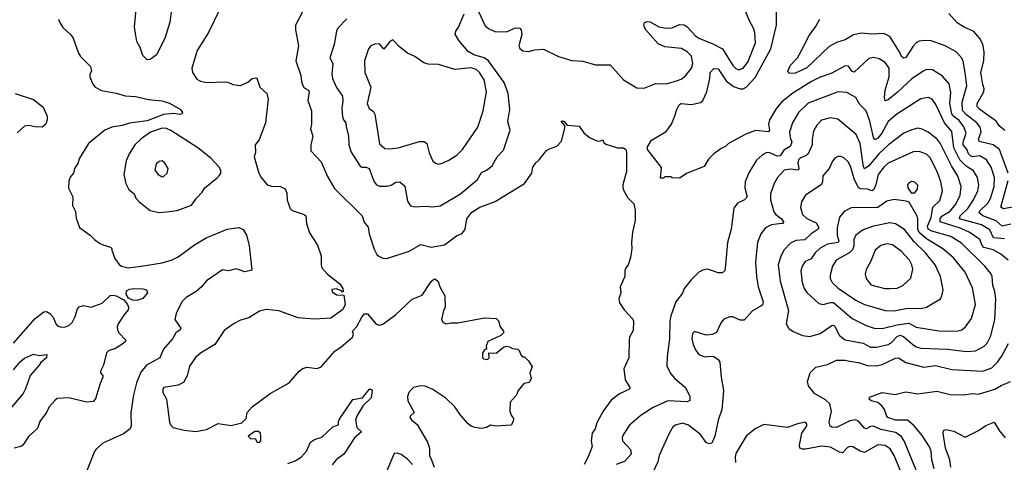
# Model space of a CAD drawing. Extents: x 1954678 to 2060275, y 904822 to 1016299.
# Tile 97 of 256: x 2023973 to 2030630, y 916659 to 919652. Entities that reach past the tile are written whole.
import ezdxf

# ---------------------------------------------------------------- set-up
doc = ezdxf.new("R2010")
doc.units = 0

msp = doc.modelspace()

# ---------------------------------------------------------------- linework, layer by layer
at = {"layer": '0CON20XD'}
for points in [[(2025364.2, 919805), (2025249.1, 919565), (2025172.1, 919445), (2025136.5, 919325), (2025141.9, 919295), (2025170.2, 919250.2), (2025195, 919235.7), (2025235, 919226.9), (2025355, 919232.9), (2025379.7, 919229.7), (2025414.4, 919214.4), (2025465, 919206.2), (2025515, 919230.8), (2025545, 919254), (2025569.3, 919259.3), (2025575.9, 919255.9), (2025596.2, 919195), (2025644.2, 919154.2), (2025652, 919115), (2025634.2, 918955), (2025591.2, 918838.8), (2025563.8, 918805), (2025567.1, 918755), (2025557.5, 918725), (2025589.2, 918615), (2025604.5, 918584.5), (2025646.2, 918535), (2025675, 918525.6), (2025735, 918524.4), (2025767.6, 918507.6), (2025778.7, 918478.7), (2025782.1, 918432.1), (2025801.2, 918375), (2025815, 918362.5), (2025895, 918335.6), (2025906.9, 918325), (2025912.5, 918275), (2025931.2, 918211.2), (2025987, 918127), (2026011.2, 918055), (2026010, 917995), (2026016.2, 917975), (2026055, 917932), (2026136.7, 917865), (2026157.5, 917835), (2026160, 917815), (2026155, 917810), (2026148.3, 917818.3), (2026113, 917833), (2026083, 917827), (2026085, 917812.5), (2026115, 917791.2), (2026165, 917790), (2026174.4, 917725), (2026157.7, 917692.3), (2026077, 917633), (2025965, 917626.9), (2025855.5, 917635.5), (2025725, 917682.2), (2025638.3, 917691.7), (2025595, 917680.8), (2025523, 917637), (2025465, 917620.8), (2025421.7, 917598.3), (2025355, 917551.2), (2025291.4, 917455), (2025194.1, 917395.9), (2025161.7, 917368.3), (2025121.2, 917308.8), (2025105.5, 917244.5), (2025080.9, 917199.1), (2025045, 917180), (2024947.5, 917165), (2024940, 917155), (2024941.4, 917131.4), (2024966.2, 917085), (2024985, 916930), (2024991.7, 916911.7), (2025010, 916895), (2025085, 916875.8), (2025163, 916867), (2025235, 916880), (2025315, 916922), (2025402.7, 916907.3), (2025475, 916926.2), (2025503.3, 916955), (2025511.2, 916995), (2025545, 917033.8), (2025666.2, 917125), (2025794.1, 917195.9), (2025863.3, 917275), (2025886.4, 917293.6), (2025915, 917301.2), (2025983.9, 917293.9), (2026010, 917305), (2026105, 917413.3), (2026145, 917437.5), (2026222.5, 917505), (2026230, 917525), (2026223.3, 917545), (2026252.3, 917577.7), (2026285, 917641.2), (2026305, 917663.8), (2026325, 917663.8), (2026383.9, 917593.9), (2026405, 917585.8), (2026427, 917593), (2026513, 917657), (2026627.4, 917762.6), (2026695, 917789.2), (2026755, 917881.2), (2026773, 917897), (2026785, 917898), (2026802.7, 917882.7), (2026814.5, 917844.5), (2026847.5, 917785), (2026850, 917705), (2026838.8, 917685), (2026823.8, 917625), (2026835, 917603.8), (2026855, 917596), (2026887.3, 917602.7), (2026935, 917601.5), (2027115, 917636.9), (2027195, 917632), (2027211.2, 917615), (2027222, 917575), (2027243.3, 917545), (2027243.3, 917535), (2027225, 917516.2), (2027137.5, 917475), (2027127.5, 917445), (2027130, 917425), (2027115, 917420), (2027103, 917397), (2027102.5, 917365), (2027108.3, 917358.3), (2027135, 917353.3), (2027147.5, 917365), (2027145, 917400), (2027195, 917396.7), (2027245, 917437.5), (2027265, 917443.3), (2027285, 917440), (2027305, 917427.5), (2027340, 917425), (2027350, 917415), (2027360, 917385), (2027373, 917373), (2027385, 917372.5), (2027412.5, 917345), (2027436.7, 917305), (2027422.5, 917265), (2027430, 917225), (2027422.5, 917205), (2027415, 917197.5), (2027385, 917192.5), (2027375, 917183.3), (2027344.2, 917145), (2027328.8, 917111.2), (2027290, 917065), (2027286.2, 917005), (2027295, 916977.5), (2027312, 916955), (2027310, 916935), (2027295, 916910), (2027195, 916903.3), (2027155, 916910), (2027130, 916895), (2027095, 916886.7), (2027050, 916895), (2027025, 916903.8), (2027005, 916920), (2026956.2, 916975), (2026914.5, 917034.5), (2026855, 917092.5), (2026765, 917152.2), (2026715, 917174.3), (2026685, 917177.1), (2026635, 917164.2), (2026605.8, 917135), (2026594.3, 917105), (2026598, 917075), (2026638.8, 916995), (2026615, 916973.3), (2026611.2, 916961.2), (2026622, 916945), (2026659.2, 916915), (2026730, 916795), (2026742.5, 916755), (2026744, 916705), (2026756.4, 916676.4), (2026776.2, 916625)], [(2024999.8, 919720.2), (2024988.6, 919635), (2024954, 919525), (2024896.7, 919415), (2024855, 919382.5), (2024835, 919380), (2024805, 919410), (2024786.2, 919465), (2024764, 919505), (2024755, 919560), (2024748.6, 919605), (2024762.2, 919745)], [(2025884.2, 919705), (2025836.7, 919615), (2025836.4, 919583.6), (2025856.7, 919475), (2025840.5, 919375), (2025874.4, 919275), (2025877.8, 919235), (2025887.4, 919207.4), (2025895, 919191.2), (2025925, 919175.8), (2025929.4, 919165), (2025921.2, 919105), (2025945.5, 919035), (2025945.7, 918945.7), (2025940, 918915), (2025955.7, 918864.3), (2025940.8, 918805), (2025941.2, 918765), (2026010.9, 918690.9), (2026052.8, 918592.8), (2026100.6, 918510.6), (2026289.4, 918325), (2026302.3, 918282.3), (2026328.3, 918248.3), (2026334.5, 918205), (2026369.3, 918099.3), (2026386.7, 918065), (2026402.1, 918052.1), (2026428.8, 918038.8), (2026455, 918036.2), (2026605, 918087.5), (2026685, 918132.5), (2026755, 918112.8), (2026845, 918130), (2026925, 918191.2), (2026964.3, 918205.7), (2026984.5, 918235.5), (2026996.7, 918305), (2027028.9, 918351.1), (2027084.6, 918385.4), (2027187.4, 918422.6), (2027386.7, 918545), (2027436.1, 918613.9), (2027443.3, 918655), (2027462.5, 918685), (2027486, 918704), (2027535, 918766.7), (2027555, 918780), (2027605, 918797.5), (2027635, 918830), (2027658.8, 918918.8), (2027657.5, 918937.5), (2027633.8, 918965), (2027645, 918968.8), (2027653, 918963), (2027675, 918940), (2027755, 918932.5), (2027787, 918887), (2027826.4, 918856.4), (2027875, 918832.5), (2027895, 918830), (2027915, 918840), (2027921.7, 918821.7), (2027935, 918810), (2028015, 918786.7), (2028055.9, 918785.9), (2028070, 918775), (2028076.1, 918756.1), (2028075.6, 918625), (2028051.2, 918535), (2028051.2, 918515), (2028056.7, 918495), (2028085, 918447.5), (2028126, 918406), (2028133.3, 918365), (2028133.3, 918295), (2028116.2, 918215), (2028109.2, 918145), (2028112, 918105), (2028103.3, 918045), (2028087.5, 917995), (2028070, 917975), (2028063.6, 917956.4), (2028063.3, 917915), (2028032.5, 917845), (2028036.2, 917805), (2028023.8, 917765), (2028028.3, 917738.3), (2028059.3, 917689.3), (2028117.7, 917627.7), (2028123.6, 917613.6), (2028120.3, 917549.7), (2028096.2, 917505), (2028093, 917487), (2028091.4, 917365), (2028058.3, 917291.7), (2028065.8, 917215.8), (2028098.8, 917165), (2028095, 917153.3), (2028028.9, 917121.1), (2027971.1, 917078.9), (2027917.5, 917005), (2027875.7, 916925), (2027862.9, 916885), (2027842.9, 916855), (2027837.5, 916805), (2027844.2, 916765), (2027816.9, 916695), (2027788.9, 916645)], [(2026765, 918385.7), (2026815, 918393.5), (2026953.1, 918475), (2027069.1, 918570.9), (2027095, 918618.1), (2027128.6, 918635), (2027166.2, 918665), (2027201.8, 918725), (2027245, 918770.6), (2027287.9, 918905), (2027272.7, 918962.7), (2027287.1, 919045), (2027276.4, 919153.6), (2027247.3, 919227.3), (2027141.8, 919375), (2027113.7, 919393.7), (2027042.5, 919415), (2027006.1, 919436.1), (2026942, 919512), (2026918, 919555), (2026922, 919575), (2026939.1, 919600.9), (2026978.6, 919691.4)], [(2027075, 919708.8), (2027120.9, 919610.9), (2027142.6, 919592.6), (2027185, 919572.5), (2027265, 919570.8), (2027325, 919597.1), (2027355, 919595.8), (2027364.3, 919584.3), (2027367.2, 919552.8), (2027348.1, 919475), (2027355, 919458), (2027375, 919441.4), (2027412.3, 919437.7), (2027455, 919448), (2027515, 919452.5), (2027615, 919403.5), (2027705, 919375.6), (2027781.3, 919371.3), (2027865, 919347.8), (2027965, 919348), (2028055, 919246), (2028145, 919191.4), (2028195, 919190), (2028275, 919220), (2028345, 919218.9), (2028420.3, 919240.3), (2028445, 919250.5), (2028475, 919273.6), (2028514.5, 919325), (2028523.9, 919355), (2028515.9, 919405), (2028485.5, 919435), (2028446.4, 919456.4), (2028335, 919469.2), (2028288.8, 919488.8), (2028204.4, 919585), (2028192, 919615), (2028196.7, 919633.3), (2028215, 919640), (2028235, 919638.8), (2028294.5, 919604.5), (2028345, 919594.3), (2028385, 919597.5), (2028435, 919620.8), (2028465, 919617.1), (2028485, 919604.5), (2028539.6, 919545), (2028565, 919526.7), (2028659.5, 919489.5), (2028724.7, 919454.7), (2028795, 919342.2), (2028815, 919322.2), (2028835, 919313.3), (2028865, 919324.3), (2028895, 919365.8), (2028946.9, 919495), (2028943.9, 919565), (2028935.3, 919595.3), (2028907.3, 919645), (2028871.5, 919731.5)], [(2030675, 918269.4), (2030615, 918255.8), (2030575, 918292), (2030485.4, 918325.4), (2030460, 918345), (2030465, 918359.6), (2030518.7, 918411.3), (2030536.6, 918443.4), (2030560.5, 918525), (2030563.2, 918585), (2030540.6, 918655), (2030508.9, 918705), (2030465, 918731.2), (2030415, 918725.7), (2030400.7, 918730.7), (2030388, 918745), (2030376.8, 918776.8), (2030351.5, 918805), (2030351.6, 918825), (2030373.3, 918885), (2030357.2, 918927.2), (2030325, 918971.1), (2030288, 918998), (2030276.3, 919016.3), (2030262, 919085), (2030269.1, 919159.2), (2030257.6, 919217.6), (2030211.3, 919271.3), (2030145, 919313.9), (2030105, 919315.3), (2030081.9, 919305), (2030005, 919252.9), (2029905, 919159.6), (2029845, 919110.9), (2029825, 919102.5), (2029820, 919125), (2029824.8, 919175), (2029851.2, 919265), (2029851.2, 919325), (2029825, 919363.3), (2029785, 919388.2), (2029745, 919396.4), (2029715, 919389.6), (2029615, 919297.3), (2029602.4, 919302.4), (2029576.9, 919336.9), (2029555, 919340.5), (2029465, 919291.8), (2029385, 919264.1), (2029327.5, 919235), (2029199.5, 919155), (2029125, 919097.3), (2029088.8, 919055), (2029041.8, 918975), (2029035.3, 918945), (2029042.5, 918905), (2029036.7, 918895), (2028947.6, 918902.4), (2028881.7, 918878.3), (2028765.8, 918814.2), (2028745, 918793.8), (2028715, 918781.2), (2028665, 918746.2), (2028630.9, 918709.1), (2028600.5, 918659.5), (2028486.4, 918613.6), (2028435, 918580), (2028385, 918582.5), (2028375, 918590), (2028335, 918590), (2028325, 918580), (2028305, 918580), (2028311.7, 918651.7), (2028217.5, 918775), (2028218.3, 918791.7), (2028245, 918837.5), (2028343.9, 918896.1), (2028380, 918945), (2028400, 918995), (2028416.2, 919045), (2028432.7, 919077.3), (2028443.9, 919086.1), (2028515, 919079.2), (2028575, 919092.5), (2028591.2, 919105), (2028619.2, 919165), (2028640, 919255), (2028640.6, 919295), (2028665, 919321.2), (2028695, 919320), (2028749.5, 919239.5), (2028799.7, 919199.7), (2028845, 919184), (2028865, 919185.2), (2028884.6, 919195.4), (2028945, 919260.8), (2029051.6, 919455), (2029089.1, 919615), (2029089.2, 919705)], [(2030632.6, 918902.6), (2030595.6, 918935), (2030575.6, 918965), (2030465.5, 919045), (2030446.4, 919065), (2030446.4, 919085), (2030490.7, 919165), (2030493.1, 919185), (2030485.9, 919215), (2030470.3, 919295), (2030492.4, 919375), (2030494.8, 919435), (2030485, 919485.7), (2030464.7, 919525), (2030425, 919573.2), (2030354.7, 919604.7), (2030311.5, 919631.5), (2030254.2, 919695)], [(2024236, 919655), (2024243, 919633), (2024265, 919600), (2024319.5, 919549.5), (2024335, 919527.5), (2024370, 919425), (2024383.9, 919403.9), (2024452.5, 919335), (2024457.5, 919305), (2024447.5, 919285), (2024447.5, 919265), (2024466.4, 919216.4), (2024483.3, 919195), (2024525, 919172.5), (2024625, 919155.8), (2024685, 919137.1), (2024755, 919132.5), (2024843.2, 919113.2), (2024935, 919104.4), (2024985, 919087.3), (2025060, 919045), (2025074, 919025), (2025070, 919015), (2025055, 919011.1), (2025015, 919018.8), (2024945, 919010.5), (2024835, 918968.7), (2024715, 918952.9), (2024665, 918936.9), (2024595, 918926.1), (2024549.2, 918905), (2024438.8, 918815), (2024377.5, 918715), (2024365, 918680), (2024343, 918647), (2024336.7, 918615), (2024315, 918587.5), (2024305, 918560), (2024303.4, 918513.4), (2024331.2, 918455), (2024330.8, 918395), (2024350.8, 918355), (2024355, 918310), (2024376.4, 918246.4), (2024450, 918195), (2024477.5, 918165), (2024511.7, 918141.7), (2024535, 918129.2), (2024587.5, 918115), (2024596.2, 918105), (2024596.7, 918093.3), (2024616.7, 918036.7), (2024645, 917996.2), (2024660, 917985), (2024705, 917974.4), (2024795, 917985.5), (2024935, 918007.8), (2025002.6, 918027.4), (2025045, 918048.6), (2025155, 918130), (2025233.1, 918176.9), (2025375, 918235.5), (2025455, 918246), (2025483.9, 918233.9), (2025506.2, 918195), (2025523.8, 918125), (2025542.5, 917957.5), (2025495, 917947.5), (2025436.6, 917966.6), (2025385.5, 917954.5), (2025345, 917961.4), (2025235, 917886.9), (2025201.9, 917845), (2025166.7, 917813.3), (2025097.4, 917772.6), (2025068.8, 917745), (2025030, 917665), (2025022.5, 917625), (2025062.5, 917565), (2025058, 917555), (2025028, 917535), (2025005.9, 917494.1), (2024944.5, 917425), (2024920, 917365), (2024830, 917315), (2024791.9, 917268.1), (2024763.4, 917196.6), (2024742.3, 917115), (2024724.5, 916995.5), (2024725.8, 916905), (2024720, 916885), (2024675, 916851.4), (2024535, 916788.8), (2024486.7, 916745), (2024478.8, 916731.2), (2024416.2, 916575)], [(2026185, 919657.8), (2026124.4, 919595), (2026114.5, 919575), (2026098.2, 919485), (2026070, 919395), (2026089.4, 919355), (2026084, 919285), (2026088.2, 919255), (2026114, 919194), (2026156.2, 919135), (2026158.6, 919101.4), (2026151.8, 919055), (2026156.4, 918995), (2026161.9, 918975), (2026177.8, 918955), (2026180.3, 918930.3), (2026196.7, 918865), (2026198.8, 918805), (2026215, 918756), (2026275, 918660.8), (2026285, 918654.2), (2026315, 918655.7), (2026335.4, 918645.4), (2026369.7, 918555), (2026385, 918534.5), (2026405, 918525.6), (2026455, 918525.7), (2026485, 918534.3), (2026516.8, 918553.2), (2026542.5, 918555), (2026577, 918527), (2026595.8, 918425), (2026614.5, 918394.5), (2026645, 918386.9), (2026715, 918391.5), (2026765, 918385.7)], [(2030655.2, 918615), (2030598, 918775), (2030555.7, 918805.7), (2030459.4, 918829.4), (2030455.9, 918845), (2030474.7, 918895), (2030467.1, 918925), (2030443.5, 918955), (2030375, 919007.9), (2030348.3, 919038.3), (2030345.6, 919095), (2030376.2, 919205), (2030365, 919296.2), (2030352.5, 919372.5), (2030342.4, 919392.4), (2030305, 919434.4), (2030231.2, 919475), (2030135, 919508.9), (2030095, 919512.2), (2030055, 919506.9), (2030035, 919495.8), (2030015, 919474.2), (2029965, 919395.7), (2029947.7, 919392.3), (2029935, 919402.5), (2029921.6, 919435), (2029855, 919539.2), (2029815, 919558.6), (2029735, 919554.6), (2029665, 919562.3), (2029610, 919550), (2029555, 919515.6), (2029495, 919497.7), (2029445, 919471.2), (2029295, 919327.8), (2029215, 919290), (2029175, 919287.5), (2029166.7, 919305), (2029185, 919344), (2029232, 919395), (2029262.1, 919447.9), (2029310, 919545), (2029354.5, 919605), (2029383.1, 919656.9)], [(2026805, 918676.2), (2026835, 918684), (2026875, 918701.2), (2026927.5, 918735), (2026965.8, 918775), (2027071.1, 918925), (2027107.1, 919035), (2027129.6, 919165), (2027112.5, 919245), (2027081.2, 919295), (2027058.1, 919315), (2027025, 919325.9), (2026915, 919315.4), (2026805, 919348.9), (2026735, 919351.4), (2026705, 919360.6), (2026645, 919404.4), (2026595, 919426.7), (2026539.8, 919469.8), (2026495, 919516.7), (2026475.6, 919504.4), (2026435, 919452.5), (2026405, 919490), (2026375, 919487.5), (2026346.7, 919475), (2026330, 919455), (2026304.1, 919374.1), (2026305.7, 919295), (2026346.5, 919195), (2026322.9, 919085), (2026335, 919051.2), (2026365, 919031.2), (2026375, 919013.3), (2026405, 918812), (2026442.1, 918782.1), (2026475, 918778.6), (2026532.5, 918785), (2026675, 918827.5), (2026707.9, 918827.9), (2026726, 918815), (2026741.7, 918751.7), (2026766.7, 918695), (2026785, 918681.2), (2026805, 918676.2)], [(2023942.2, 919152.2), (2024065, 919113.3), (2024130.7, 919060.7), (2024159.5, 918999.5), (2024159.2, 918975), (2024149.5, 918945), (2024125, 918926.4), (2024078, 918928), (2024035, 918937.3), (2024005, 918932.3), (2023955, 918886.9)], [(2030631.1, 918171.1), (2030556.2, 918176.2), (2030532, 918232), (2030475, 918264), (2030326.2, 918305), (2030331.6, 918325), (2030383.8, 918376.2), (2030421.9, 918435), (2030450.3, 918495), (2030457.1, 918535), (2030448.4, 918585), (2030421.2, 918631.2), (2030372.5, 918662.5), (2030329.8, 918705), (2030289.2, 918785), (2030275.2, 918895.2), (2030224.8, 918955), (2030167.8, 919077.8), (2030141.4, 919115), (2030115, 919125.6), (2030065, 919117.5), (2029903.8, 919013.8), (2029845, 918963.1), (2029801.8, 918885), (2029775, 918851.2), (2029755, 918840), (2029745.5, 918855), (2029720.7, 918965), (2029695.4, 919035), (2029652, 919082), (2029625.6, 919125), (2029565, 919159.1), (2029506.2, 919163.8), (2029305, 919086.9), (2029238.2, 919025), (2029197.3, 918955), (2029178.1, 918891.9), (2029181.6, 918855), (2029194.6, 918825), (2029182.2, 918795), (2029140.2, 918769.8), (2029115, 918732.3), (2029095, 918730.3), (2029045, 918752.3), (2029025, 918754.5), (2028995, 918739.4), (2028955, 918701.4), (2028902.7, 918617.3), (2028878.2, 918555), (2028876.2, 918515), (2028892, 918455), (2028873.3, 918435), (2028825, 918412.5), (2028802, 918378), (2028784.4, 918235), (2028758.1, 918145), (2028745.6, 917994.4), (2028740, 917955), (2028725, 917940), (2028695, 917941.4), (2028625, 917964.2), (2028591.2, 917958.8), (2028565, 917944), (2028515, 917896), (2028465.7, 917835), (2028455, 917803.8), (2028409.2, 917745), (2028375, 917650), (2028368.2, 917615), (2028365.4, 917495), (2028350, 917375), (2028348.3, 917308.3), (2028376.4, 917256.4), (2028402.9, 917225), (2028475.5, 917165.5), (2028504.3, 917105), (2028503.2, 917076.8), (2028485, 917066.9), (2028355, 917073.9), (2028255, 917028.5), (2028175, 916978.1), (2028095, 916909.2), (2028054, 916844), (2028046.9, 916825), (2028048.6, 916805), (2028102.5, 916745), (2028106.7, 916715), (2028061.4, 916665), (2028005, 916643.5)], [(2030656.8, 918026.8), (2030607.1, 918067.1), (2030554.8, 918094.8), (2030492.6, 918112.6), (2030480.5, 918125), (2030463.8, 918165), (2030391.8, 918215), (2030332.3, 918242.3), (2030195.4, 918285), (2030197.2, 918305), (2030207.1, 918322.9), (2030265, 918358.4), (2030302.5, 918405), (2030330.6, 918465), (2030337.8, 918525), (2030316.6, 918595), (2030272.3, 918665), (2030196.8, 918816.8), (2030175.2, 918845.2), (2030115, 918892.7), (2030075, 918912.1), (2030045, 918917.7), (2030005, 918908.5), (2029950, 918885), (2029846.8, 918806.8), (2029781.2, 918745), (2029715, 918664.1), (2029685, 918644.5), (2029677.7, 918657.7), (2029655.2, 918815), (2029627.8, 918875), (2029505, 918979.6), (2029455, 918989.6), (2029395, 918972.2), (2029361.9, 918938.1), (2029340.5, 918899.5), (2029330.3, 918845), (2029331.8, 918805), (2029304.8, 918745.2), (2029288.3, 918731.7), (2029251.2, 918718.8), (2029238.2, 918705), (2029233.8, 918685), (2029241.2, 918645), (2029236.9, 918635), (2029185, 918641.5), (2029142.5, 918635), (2029097.1, 918585), (2029073.1, 918545), (2029049.6, 918475), (2029049.2, 918435), (2029072.5, 918352.5), (2029085.4, 918335), (2029124.6, 918305), (2029137.5, 918285), (2029135.5, 918274.5), (2029122.9, 918272.9), (2029055.3, 918264.7), (2029015.8, 918245), (2028984.4, 918205), (2028960.8, 918145), (2028948.8, 918015), (2028954.5, 917915), (2028965.5, 917845), (2029000, 917745), (2028995, 917721.4), (2028927.2, 917682.8), (2028870.5, 917619.5), (2028845, 917620), (2028795, 917643.3), (2028775, 917642.5), (2028733.9, 917626.1), (2028716.7, 917605), (2028684, 917536), (2028657.7, 917522.3), (2028615, 917518), (2028535, 917544.2), (2028520.8, 917529.2), (2028517.5, 917495), (2028525.4, 917455), (2028543.8, 917415), (2028565, 917388.9), (2028605, 917371.8), (2028645, 917377.5), (2028665, 917374), (2028694.4, 917354.4), (2028706.8, 917336.8), (2028715.6, 917235), (2028731.9, 917145), (2028727.6, 917087.6), (2028721.1, 917015), (2028696.4, 916943.6), (2028672.7, 916835), (2028652.4, 916787.6), (2028635, 916782.7), (2028615, 916793.8), (2028576.7, 916846.7), (2028495, 916908.9), (2028453.2, 916923.2), (2028405, 916910.6), (2028385.5, 916894.5), (2028358.9, 916845), (2028296.7, 916705), (2028287.9, 916662.1), (2028248.3, 916581.7)], [(2024915, 918348.6), (2024965, 918352.5), (2025038.3, 918361.7), (2025135, 918397.5), (2025167.1, 918445), (2025206.2, 918485), (2025223.8, 918515), (2025307.7, 918582.3), (2025325, 918602.5), (2025332.5, 918615), (2025332.5, 918635), (2025322.5, 918655), (2025266, 918715), (2025176.5, 918786.5), (2024995, 918903.8), (2024965, 918915.9), (2024935, 918917.9), (2024857.7, 918892.3), (2024793.4, 918846.6), (2024751.5, 918805), (2024712.5, 918745), (2024692.6, 918697.4), (2024675.7, 918605), (2024691.4, 918545), (2024710, 918505), (2024746.7, 918475), (2024757.5, 918445), (2024780.6, 918420.6), (2024855, 918362.5), (2024915, 918348.6)], [(2030375, 917407.2), (2030435, 917413.8), (2030495, 917444.5), (2030514.7, 917465.3), (2030539.6, 917515), (2030565, 917623.8), (2030572.3, 917765), (2030565.2, 917815), (2030551.6, 917855), (2030548.5, 917915), (2030539.4, 917935), (2030497.5, 917985), (2030341, 918141), (2030268.1, 918185), (2030141.2, 918221.2), (2030115.4, 918235.4), (2030111.2, 918255), (2030135.2, 918315), (2030147.4, 918385), (2030195, 918430), (2030212.8, 918495), (2030202, 918555), (2030178, 918618), (2030130.8, 918715), (2030105, 918741.8), (2030055, 918760.4), (2030015, 918758.5), (2029845, 918681.1), (2029815, 918655.4), (2029777.2, 918605), (2029762.3, 918535), (2029747.8, 918505), (2029735, 918495.4), (2029705, 918507.1), (2029658.3, 918508.3), (2029645.2, 918515.2), (2029614.7, 918575), (2029590.7, 918660.7), (2029575, 918690.8), (2029545, 918717.5), (2029525, 918726), (2029505, 918726), (2029485, 918716.2), (2029468, 918695), (2029446, 918645), (2029403.2, 918596.8), (2029401.5, 918555), (2029392.2, 918535), (2029285.4, 918464.6), (2029258.6, 918421.4), (2029251.7, 918381.7), (2029265.6, 918335), (2029295, 918307.3), (2029358.5, 918278.5), (2029375.5, 918245), (2029371.1, 918235), (2029325, 918203.3), (2029282.5, 918162.5), (2029221.2, 918158.8), (2029185, 918140.6), (2029141.9, 918095), (2029118, 918052), (2029100, 917995), (2029114.5, 917885), (2029170, 917685), (2029155.9, 917595.9), (2029173.4, 917563.4), (2029203.6, 917543.6), (2029265, 917517.5), (2029315, 917510.5), (2029385, 917529.1), (2029465, 917584.5), (2029475, 917585.6), (2029485, 917577.1), (2029516.6, 917516.6), (2029555, 917486.2), (2029675, 917464.7), (2029725, 917437.7), (2029765, 917438), (2029845, 917456.5), (2029865, 917466.8), (2029905, 917510.5), (2029925, 917518.8), (2029948.9, 917508.9), (2030011.2, 917455), (2030035, 917439.4), (2030065, 917431.6), (2030245, 917423.5), (2030375, 917407.2)], [(2024935, 918589.2), (2024945, 918590.8), (2024970, 918615), (2024975.6, 918645), (2024955, 918682.5), (2024935, 918696.7), (2024915, 918692.5), (2024895, 918677.5), (2024887.5, 918635), (2024910, 918605), (2024935, 918589.2)], [(2030001.2, 918481.2), (2030025, 918482), (2030043.2, 918506.8), (2030045, 918532.5), (2030025, 918554), (2030003, 918557), (2029982, 918545), (2029976, 918535), (2029977.5, 918515), (2030001.2, 918481.2)], [(2030685, 918384.3), (2030624.1, 918374.1), (2030606.4, 918385), (2030657, 918565)], [(2030245, 917544.7), (2030315, 917547.3), (2030342, 917555), (2030366.9, 917575), (2030408.5, 917631.5), (2030435.4, 917725), (2030415, 917838.8), (2030366.2, 917945), (2030285.4, 918045), (2030215, 918102.8), (2030105, 918170), (2030055, 918212.4), (2030045.5, 918235), (2030044.7, 918304.7), (2030039.1, 918329.1), (2029987.1, 918417.1), (2029966.1, 918426.1), (2029885, 918435.6), (2029835, 918424.5), (2029775, 918381.8), (2029595, 918380.5), (2029547.5, 918355), (2029515, 918316), (2029499.2, 918245), (2029500.6, 918195), (2029511.3, 918155), (2029506.7, 918145), (2029435.7, 918134.3), (2029385, 918106.1), (2029351.1, 918075), (2029325.2, 918034.8), (2029283, 918017), (2029263.1, 917985), (2029255.3, 917954.7), (2029262.5, 917875), (2029276.2, 917835), (2029295, 917806.7), (2029375, 917733.5), (2029405, 917725.5), (2029455, 917740), (2029475, 917738.6), (2029600.9, 917630.8), (2029695, 917584.6), (2029751.2, 917565), (2029805, 917562.8), (2029905, 917589.3), (2029985, 917600.8), (2030033.3, 917573.3), (2030188.4, 917548.4), (2030245, 917544.7)], [(2029885, 917684.1), (2029975, 917701.9), (2030065, 917700), (2030105, 917707.7), (2030198.8, 917765), (2030208.6, 917785), (2030215.6, 917825), (2030199.5, 917915), (2030162.9, 917995), (2030096.2, 918075), (2030019.8, 918149.8), (2029955, 918233.8), (2029895, 918272.8), (2029855, 918279.1), (2029745, 918256.6), (2029675, 918230), (2029626.9, 918195), (2029613.3, 918166.7), (2029613.6, 918123.6), (2029604.7, 918095), (2029585, 918077.4), (2029492.5, 918025), (2029468.5, 917985), (2029451.9, 917925), (2029452.7, 917902.7), (2029467.1, 917875), (2029507.3, 917837.3), (2029625.6, 917755.6), (2029685, 917725.3), (2029825, 917686.6), (2029885, 917684.1)], [(2029855, 917834.6), (2029905.7, 917835.7), (2029945, 917854.4), (2029998.6, 917905), (2030010.9, 917965), (2030004.6, 917995), (2029988.5, 918025), (2029935, 918085.5), (2029875, 918130.5), (2029835, 918136.9), (2029795.7, 918125), (2029757.3, 918092.7), (2029724.4, 918015), (2029695, 917963.3), (2029688.3, 917931.7), (2029695, 917901.2), (2029728.7, 917858.7), (2029822.5, 917835), (2029855, 917834.6)], [(2024765, 917752.9), (2024735, 917754.5), (2024708.9, 917768.9), (2024691.9, 917795), (2024695, 917818.8), (2024715, 917828.9), (2024745, 917833.3), (2024805, 917832.5), (2024830, 917825), (2024836.2, 917805), (2024805, 917766.7), (2024765, 917752.9)], [(2023930.8, 917465), (2024078.3, 917631.7), (2024135, 917676), (2024155, 917679.2), (2024176, 917665), (2024199.8, 917639.8), (2024217.8, 917595), (2024230.5, 917580.5), (2024255, 917572.2), (2024282.5, 917575), (2024305, 917584.4), (2024327.8, 917605), (2024347.9, 917645), (2024363.4, 917696.6), (2024375, 917711.4), (2024405, 917719.4), (2024455, 917707.8), (2024530, 917735), (2024585, 917785.9), (2024605, 917790), (2024625, 917783.9), (2024676.7, 917756.7), (2024700.9, 917725), (2024708.2, 917705), (2024705, 917690), (2024676.7, 917655), (2024639.1, 917595), (2024632.7, 917575), (2024633.3, 917555), (2024642.9, 917535), (2024690, 917485), (2024687.5, 917475), (2024664.2, 917455), (2024615, 917426.5), (2024575, 917414.4), (2024559.8, 917400.2), (2024540, 917315), (2024520, 917275), (2024518.8, 917265), (2024533.8, 917245), (2024534, 917235), (2024517.5, 917192.5), (2024485, 917087.5), (2024469.4, 917070.6), (2024425, 917065.8), (2024305, 917094), (2024225, 917090), (2024211.7, 917078.3), (2024172.5, 917035), (2024153.3, 916995), (2024108.8, 916935), (2024092.9, 916887.1), (2024033.8, 916836.2), (2023994.2, 916775), (2023980, 916765), (2023935, 916754.4)], [(2030039.2, 916595), (2029953.5, 916805), (2029933.1, 916835), (2029895, 916859.3), (2029795, 916880.2), (2029745, 916903.2), (2029725, 916901.5), (2029695, 916886.2), (2029685, 916890), (2029645, 916937.7), (2029625, 916945.8), (2029585, 916940.3), (2029495, 916894.4), (2029465, 916895.8), (2029453.6, 916903.6), (2029445, 916930), (2029461.1, 917005), (2029449.4, 917055), (2029420.9, 917080.9), (2029345.8, 917125), (2029305.8, 917175), (2029300, 917205), (2029316.7, 917265), (2029355, 917302), (2029435, 917320), (2029495, 917349.4), (2029555, 917348.9), (2029582.3, 917342.3), (2029645, 917333.9), (2029705, 917312.7), (2029765, 917310.9), (2029805, 917319.3), (2029895, 917363.8), (2029915, 917365.4), (2029963.4, 917333.4), (2030085, 917302.9), (2030165, 917314.6), (2030275, 917286.9), (2030485, 917275.4), (2030545, 917298.9), (2030583.6, 917335), (2030611.8, 917375), (2030658.2, 917461.8)], [(2023930, 917285), (2023975, 917338.9), (2024005, 917363.6), (2024065, 917389.2), (2024105, 917381.2), (2024157, 917387), (2024153.3, 917365), (2024115, 917333.8), (2024104.3, 917315), (2024043.9, 917246.1), (2024012.7, 917155), (2023996.4, 917125), (2023894.5, 917005.5)], [(2030155.9, 916615), (2030139.2, 916675), (2030134.7, 916735), (2030125, 916764.4), (2030075, 916839.1), (2030021.1, 916905), (2029975, 916942.9), (2029895, 916943.5), (2029842.7, 916962.8), (2029832.5, 916975), (2029821.1, 917015), (2029801.4, 917041.4), (2029775, 917062.2), (2029730, 917075), (2029716.2, 917085), (2029719.5, 917100.5), (2029805, 917130.9), (2029892, 917118), (2029965, 917135.6), (2030045, 917121.8), (2030175, 917139.4), (2030265, 917117.8), (2030355, 917115.6), (2030415, 917124.4), (2030455, 917118.8), (2030565, 917154.6), (2030608.3, 917178.3), (2030672, 917205)], [(2025785, 916650.9), (2025835, 916668.8), (2025875, 916694.4), (2025912.5, 916735), (2025938.8, 916795), (2025965, 916814.2), (2026015, 916829.4), (2026090.2, 916899.8), (2026128, 916912), (2026128.8, 916935), (2026138, 916955), (2026225, 917083.8), (2026290, 917095), (2026335, 917152), (2026345.7, 917155.7), (2026356.3, 917146.3), (2026349.5, 917095), (2026295, 917043.8), (2026254, 916976), (2026244.2, 916945), (2026252.1, 916895), (2026283.3, 916865), (2026237.5, 916825), (2026212.1, 916785), (2026165.3, 916714.7), (2026113.1, 916675), (2026085, 916641.2)], [(2029939, 916575), (2029885.6, 916705.6), (2029859.3, 916749.3), (2029825, 916772.1), (2029775, 916776.1), (2029685, 916725.9), (2029655.2, 916735.2), (2029605, 916764.5), (2029585, 916766.7), (2029570.5, 916759.5), (2029535, 916723.3), (2029515, 916727.2), (2029455, 916762.1), (2029395, 916769), (2029285, 916747.8), (2029265, 916747.1), (2029248.6, 916755), (2029245.4, 916775), (2029260.6, 916855), (2029294, 916905), (2029295, 916917.5), (2029285, 916931.2), (2029231.2, 916918.8), (2029165, 916894), (2029005, 916913.8), (2028945, 916884.2), (2028885, 916835.8), (2028817.4, 916722.6), (2028811.3, 916698.7), (2028812.4, 916657.6)], [(2030268.2, 916625), (2030261.9, 916675), (2030233.2, 916755), (2030216.9, 916855), (2030218.8, 916875), (2030235, 916881.1), (2030289.8, 916869.8), (2030365, 916829.2), (2030455.5, 916874.5), (2030505, 916908.1), (2030561.2, 916931.2), (2030595, 916874), (2030635.7, 916825)], [(2025595, 916792.5), (2025602.5, 916805), (2025602.5, 916835), (2025600, 916855), (2025587, 916867), (2025563, 916867), (2025517.5, 916835), (2025535, 916817.5), (2025565, 916820), (2025577.5, 916795), (2025595, 916792.5)], [(2026627.5, 916645), (2026595, 916680), (2026551.9, 916711.9), (2026525, 916720.9), (2026505, 916718.1), (2026445, 916580)]]:
    msp.add_lwpolyline(points, dxfattribs=at)

doc.saveas('drawing.dxf')
